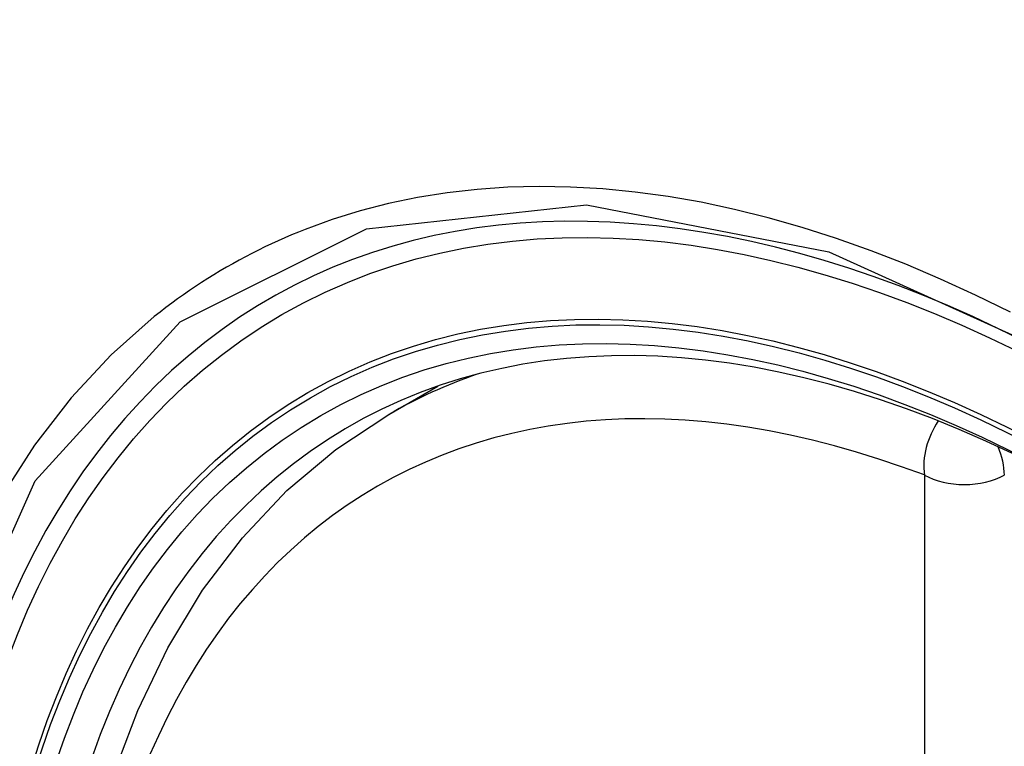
# Model space of a CAD drawing. Header units: inches. Extents: x 19 to 446, y 48 to 210.
# Tile 187 of 256: x 381.179 to 381.385, y 201.197 to 201.349. Entities that reach past the tile are written whole.
import ezdxf

# ---------------------------------------------------------------- set-up
doc = ezdxf.new("R2010")
doc.units = ezdxf.units.IN
doc.header["$MEASUREMENT"] = 0
doc.layers.add('Visible Edges(ANSI)', color=7, linetype='Continuous', lineweight=25)
doc.layers.add('Visible Tangent Edges(ANSI)', color=7, linetype='Continuous', lineweight=25)

msp = doc.modelspace()

# ---------------------------------------------------------------- linework, layer by layer
at = {"layer": 'Visible Edges(ANSI)'}
msp.add_line((381.25621, 201.26609), (381.26648, 201.27202), dxfattribs=at)
at = {"layer": 'Visible Edges(ANSI)', "flags": 128}
msp.add_lwpolyline([(381.22377, 200.95834), (381.21603, 200.97749), (381.20917, 200.99673), (381.20323, 201.01597), (381.19823, 201.03511), (381.19419, 201.05409), (381.19114, 201.07281), (381.18909, 201.0912), (381.18806, 201.10918), (381.18806, 201.12667), (381.1891, 201.1436), (381.19118, 201.15989), (381.19431, 201.17548), (381.1985, 201.19029), (381.20373, 201.20426), (381.21, 201.21731), (381.2173, 201.22936), (381.22561, 201.24034), (381.23491, 201.25018), (381.24513, 201.25878), (381.25621, 201.26609)], dxfattribs=at)
at = {"layer": 'Visible Edges(ANSI)'}
for centre, major_axis, start_param, end_param in [((381.51014, 200.48874), (-0.64961, 1.12515), 5.161526, 5.834048), ((381.4054, 200.99081), (0.15748, -0.27276), 2.363977, 7.060801)]:
    msp.add_ellipse(centre, major_axis=major_axis, ratio=0.57735, start_param=start_param, end_param=end_param, dxfattribs=at)
msp.add_ellipse((381.40192, 200.98881), major_axis=(-0.15994, 0.27703), ratio=0.57735, dxfattribs=at)
at = {"layer": 'Visible Tangent Edges(ANSI)'}
msp.add_line((381.36817, 201.25344), (381.36817, 200.76877), dxfattribs=at)
at = {"layer": 'Visible Tangent Edges(ANSI)', "flags": 128}
for points in [[(381.38617, 201.28743), (381.37885, 201.29103), (381.37155, 201.29437), (381.36427, 201.29746), (381.35701, 201.30029), (381.3498, 201.30286), (381.34263, 201.30515), (381.33551, 201.30718), (381.32847, 201.30893), (381.32149, 201.31041), (381.31458, 201.31161), (381.30772, 201.31255), (381.30094, 201.31321), (381.29423, 201.31359), (381.28762, 201.3137), (381.2811, 201.31354), (381.27469, 201.3131), (381.26839, 201.31238), (381.26221, 201.31139), (381.25615, 201.31013), (381.25022, 201.30861), (381.24441, 201.30681), (381.23874, 201.30475)], [(381.19252, 200.9516), (381.16839, 201.02067), (381.15494, 201.08826), (381.15279, 201.15133), (381.16205, 201.20676), (381.18233, 201.25221), (381.2126, 201.28542), (381.25154, 201.30488), (381.29751, 201.30986), (381.34817, 201.30009), (381.40129, 201.27604)], [(381.23874, 201.30475), (381.23732, 201.30418), (381.2359, 201.30359), (381.2345, 201.30299), (381.2331, 201.30237), (381.23172, 201.30174), (381.23034, 201.30109), (381.22897, 201.30042), (381.22761, 201.29974), (381.22627, 201.29903), (381.22493, 201.29832), (381.2236, 201.29758), (381.22228, 201.29683), (381.22097, 201.29606), (381.21967, 201.29528), (381.21838, 201.29448), (381.2171, 201.29366), (381.21582, 201.29283), (381.21456, 201.29198), (381.21331, 201.29111), (381.21207, 201.29023), (381.21084, 201.28933), (381.20962, 201.28842), (381.20841, 201.28749), (381.20721, 201.28654)], [(381.20721, 201.28654), (381.19818, 201.27856), (381.18983, 201.26959), (381.18217, 201.25967), (381.17523, 201.24882), (381.16904, 201.23709), (381.16364, 201.22449), (381.15903, 201.21107), (381.15525, 201.19693), (381.1523, 201.18209), (381.15019, 201.16659), (381.14892, 201.15048), (381.14849, 201.1338), (381.14892, 201.11659), (381.15021, 201.09894), (381.15234, 201.08094), (381.1553, 201.06263), (381.15909, 201.04409), (381.16369, 201.02535), (381.16908, 201.00649), (381.17526, 200.98757), (381.1822, 200.96865)]]:
    msp.add_lwpolyline(points, dxfattribs=at)
at = {"layer": 'Visible Tangent Edges(ANSI)'}
for centre, major_axis, ratio, start_param, end_param in [((381.40441, 200.99024), (-0.17318, 0.29996), 0.57735, 5.05527, 10.652693), ((381.40436, 200.99021), (-0.15059, 0.26083), 0.57735, 5.66855, 8.468616), ((381.41271, 200.99503), (-0.1565, 0.27106), 0.57735, 6.171189, 6.283185), ((381.37652, 201.25826), (-0.00418, -0.01105), 0.667065, 4.356432, 5.396522), ((381.37652, 201.25826), (0.00591, -0.01023), 0.57735, 0.785398, 1.348991), ((381.37652, 201.25826), (-0.01181, 0), 0.57735, 0.785398, 2.356194)]:
    msp.add_ellipse(centre, major_axis=major_axis, ratio=ratio, start_param=start_param, end_param=end_param, dxfattribs=at)
for centre, major_axis in [((381.405, 200.99058), (0.17111, -0.29637)), ((381.40202, 200.98887), (-0.1627, 0.2818)), ((381.40192, 200.98881), (0.1621, -0.28076))]:
    msp.add_ellipse(centre, major_axis=major_axis, ratio=0.57735, dxfattribs=at)

doc.saveas('drawing.dxf')
